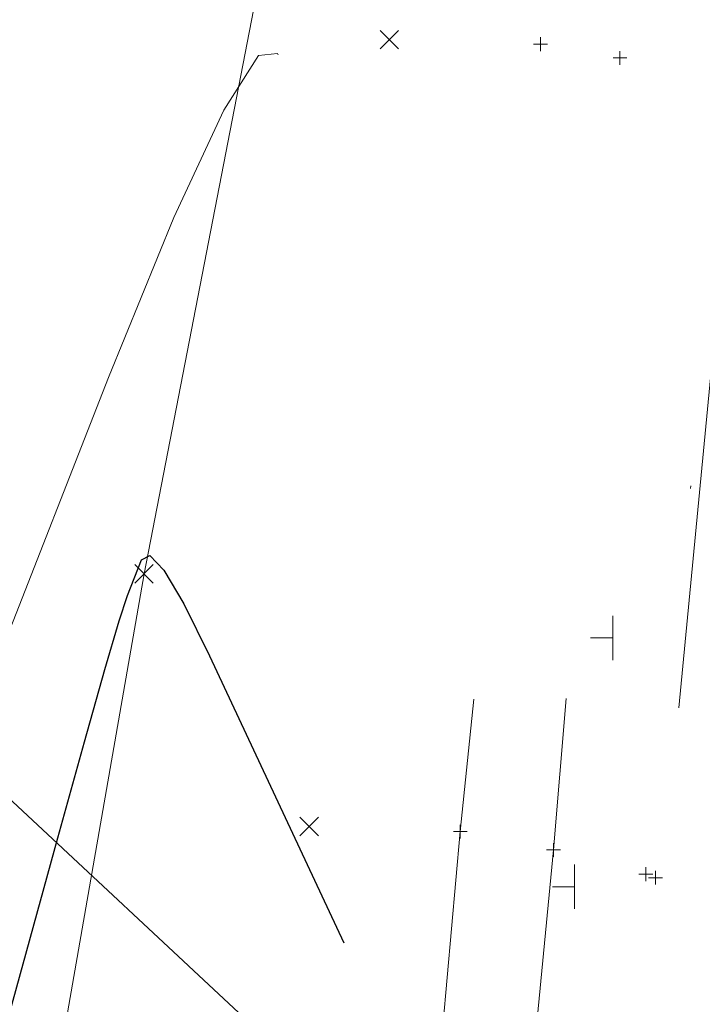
# Model space of a CAD drawing. Extents: x 1620613 to 1693141, y 557269 to 607790.
# Tile 250 of 256: x 1620924 to 1620949, y 607536 to 607571. Entities that reach past the tile are written whole.
import ezdxf

# ---------------------------------------------------------------- set-up
doc = ezdxf.new("R2010")
doc.units = 0
doc.header["$LTSCALE"] = 10
doc.header["$MEASUREMENT"] = 0
for name, pattern in [('DGN Style 1', [4.415544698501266, 0.007346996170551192, -4.408197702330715]), ('DGN Style 3', [10.28579463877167, 7.346996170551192, -2.938798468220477]), ('DGN Style 5', [5.142897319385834, 2.204098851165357, -2.938798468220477])]:
    doc.linetypes.add(name, pattern=pattern)
for name, color, linetype, lineweight in [('DR_X_Text', 7, 'Continuous', 0), ('DT_X_Contour_Major', 132, 'DGN Style 3', 30), ('DT_X_Contour_Minor', 136, 'DGN Style 3', 0), ('PV_X_Curb', 120, 'DGN Style 1', 0), ('PV_X_Shoulder_Aggregate', 30, 'DGN Style 5', 0), ('PV_X_Walk', 120, 'DGN Style 5', 0), ('SN_X_Public', 3, 'Continuous', 0), ('SV_X_Random_Point (Construction)', 7, 'Continuous', 0), ('XS_X_Ground_Line', 92, 'DGN Style 3', 13)]:
    doc.layers.add(name, color=color, linetype=linetype, lineweight=lineweight)
doc.layers.add('PM_X_Surveyed_Line', color=1, linetype='Continuous', lineweight=30, plot=False)
doc.layers.add('SV_X_Shot_Marker (Construction)', color=2, linetype='Continuous', lineweight=0, transparency=0.5)
doc.styles.get("Standard").update_dxf_attribs({"font": 'arial.ttf'})
doc.styles.add('Style-Arial', font='arial.ttf')
doc.dimstyles.get("Standard").update_dxf_attribs({"dimtxt": 0.18, "dimasz": 0.18, "dimexe": 0.18, "dimexo": 0.0625, "dimgap": 0.09, "dimtad": 0, "dimtih": 1, "dimtoh": 1, "dimdec": 4, "dimzin": 0, "dimdsep": 46, "dimtxsty": 'Standard', "dimcen": 0.09, "dimadec": 0, "dimazin": 0, "dimtfac": 1, "dimtdec": 4, "dimtofl": 0, "dimtmove": 0, "dimatfit": 3, "dimfxl": 1, "dimtolj": 1, "dimtzin": 0, "dimarcsym": 0})

# ---------------------------------------------------------------- blocks, each defined once
blk = doc.blocks.new('SVPT_93')
at = {"layer": 'SV_X_Shot_Marker (Construction)', "transparency": 33554495}
for p, q in [((-0.02499999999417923, 7.275957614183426e-12), (0.02499999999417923, 7.275957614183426e-12)), ((0, 0.02500000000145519), (0, -0.02499999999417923))]:
    blk.add_line(p, q, dxfattribs=at)
blk.add_point((0, 7.275957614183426e-12), dxfattribs=at)
blk = doc.blocks.new('SVPT_94')
at = {"layer": 'SV_X_Shot_Marker (Construction)', "transparency": 33554495}
for p, q in [((-0.02499999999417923, 0), (0.02500000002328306, 0)), ((2.91038304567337e-11, 0.02500000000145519), (2.91038304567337e-11, -0.02500000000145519))]:
    blk.add_line(p, q, dxfattribs=at)
blk.add_point((2.91038304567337e-11, 0), dxfattribs=at)
blk = doc.blocks.new('X_3')
at = {"layer": 'SV_X_Random_Point (Construction)', "color": 7, "linetype": 'Continuous', "lineweight": 0, "transparency": 33554559}
for p, q in [((-0.03333333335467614, -0.03337499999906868), (0.03333333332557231, 0.03337499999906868)), ((-0.03333333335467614, 0.03337499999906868), (0.03333333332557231, -0.03337499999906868))]:
    blk.add_line(p, q, dxfattribs=at)
blk = doc.blocks.new('X_4')
at = {"layer": 'SV_X_Random_Point (Construction)', "color": 7, "linetype": 'Continuous', "lineweight": 0, "transparency": 33554559}
for p, q in [((-0.03333333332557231, -0.03337499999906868), (0.03333333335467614, 0.03337499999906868)), ((-0.03333333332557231, 0.03337499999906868), (0.03333333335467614, -0.03337499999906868))]:
    blk.add_line(p, q, dxfattribs=at)
blk = doc.blocks.new('SVPT_95')
at = {"layer": 'SV_X_Shot_Marker (Construction)', "transparency": 33554495}
for p, q in [((2.91038304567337e-11, 0.02499999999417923), (2.91038304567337e-11, -0.02500000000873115)), ((-0.02499999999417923, -7.275957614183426e-12), (0.02500000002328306, -7.275957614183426e-12))]:
    blk.add_line(p, q, dxfattribs=at)
blk.add_point((2.91038304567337e-11, -7.275957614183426e-12), dxfattribs=at)
blk = doc.blocks.new('SVPT_96')
at = {"layer": 'SV_X_Shot_Marker (Construction)', "transparency": 33554495}
for p, q in [((-0.02499999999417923, 0), (0.02499999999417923, 0)), ((0, 0.02500000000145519), (0, -0.02500000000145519))]:
    blk.add_line(p, q, dxfattribs=at)
blk.add_point((0, 0), dxfattribs=at)
blk = doc.blocks.new('SGN1P')
at = {"layer": 'SN_X_Public', "color": 3, "linetype": 'Continuous', "lineweight": 0}
for p, q in [((0, 0.08000000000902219), (0, -0.07999999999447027)), ((0, 7.275957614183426e-12), (-0.07999999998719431, 7.275957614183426e-12))]:
    blk.add_line(p, q, dxfattribs=at)
blk = doc.blocks.new('SGN1P_1')
at = {"layer": 'SN_X_Public', "color": 3, "linetype": 'Continuous', "lineweight": 0}
for p, q in [((-2.91038304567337e-11, 0.07999999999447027), (-2.91038304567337e-11, -0.08000000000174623)), ((-2.91038304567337e-11, -7.275957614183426e-12), (-0.08000000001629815, -7.275957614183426e-12))]:
    blk.add_line(p, q, dxfattribs=at)
blk = doc.blocks.new('SVPT_97')
at = {"layer": 'SV_X_Shot_Marker (Construction)', "transparency": 33554495}
for p, q in [((-0.02499999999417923, 0), (0.02500000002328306, 0)), ((0, 0.02500000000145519), (0, -0.02500000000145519))]:
    blk.add_line(p, q, dxfattribs=at)
blk.add_point((0, 0), dxfattribs=at)
blk = doc.blocks.new('SVPT_98')
at = {"layer": 'SV_X_Shot_Marker (Construction)', "transparency": 33554495}
for p, q in [((-0.02499999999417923, 0), (0.02499999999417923, 0)), ((0, 0.02500000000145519), (0, -0.02500000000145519))]:
    blk.add_line(p, q, dxfattribs=at)
blk.add_point((0, 0), dxfattribs=at)
blk = doc.blocks.new('X_15')
at = {"layer": 'SV_X_Random_Point (Construction)', "color": 7, "linetype": 'Continuous', "lineweight": 0, "transparency": 33554559}
for p, q in [((-0.03333333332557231, -0.03337500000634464), (0.03333333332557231, 0.03337499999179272)), ((-0.03333333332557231, 0.03337499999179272), (0.03333333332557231, -0.03337500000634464))]:
    blk.add_line(p, q, dxfattribs=at)
blk = doc.blocks.new('*U1004')
at = {"layer": 'DT_X_Contour_Major', "elevation": 3.400041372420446, "flags": 128}
blk.add_lwpolyline([(-244.1590263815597, -27.22526824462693), (-245.9582130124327, -31.53047772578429), (-246.3161540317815, -32.38748241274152), (-246.6188971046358, -33.11340669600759), (-246.8664422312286, -33.70825057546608), (-247.0587894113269, -34.172014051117), (-247.8276143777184, -36.03038932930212), (-248.8338658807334, -38.35807953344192), (-249.0797851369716, -38.97471545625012), (-249.3862922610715, -39.82704170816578), (-249.753387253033, -40.91505828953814), (-250.1810701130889, -42.23876520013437), (-252.3182951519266, -48.96600821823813), (-254.6054744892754, -56.26317921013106), (-254.9177434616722, -57.68377750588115), (-254.8743306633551, -58.81821339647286), (-254.4752360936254, -59.66648688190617), (-253.720459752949, -60.2285979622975), (-251.2334804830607, -61.34601096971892), (-250.3786960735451, -61.73542086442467), (-249.6795772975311, -62.06559079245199), (-249.1361241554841, -62.3365207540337), (-248.7483366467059, -62.54821074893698), (-247.9217908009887, -63.03373078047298), (-247.6191146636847, -63.20065513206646), (-247.3309956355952, -63.33728816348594), (-247.05743371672, -63.44362987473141), (-246.7984289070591, -63.51968026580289), (-245.6237063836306, -63.80390234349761), (-235.3623574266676, -59.70334397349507), (-233.3790248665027, -58.91168992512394), (-231.8267481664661, -58.29410993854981), (-230.7055273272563, -57.85060401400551), (-230.0153623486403, -57.5811721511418), (-228.7496635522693, -57.09478593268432), (-228.3102899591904, -56.92563881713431), (-227.9414432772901, -56.78298713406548), (-227.6431235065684, -56.66683088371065), (-227.4153306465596, -56.57717006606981), (-226.9019189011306, -56.37340179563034), (-226.6787531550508, -56.2856658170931), (-226.3943147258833, -56.1752840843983), (-226.0486036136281, -56.04225659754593), (-225.6416198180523, -55.88658335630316), (-224.4746327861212, -55.441260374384), (-223.7302941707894, -55.14333622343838), (-222.3725185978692, -54.58355600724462), (-220.4013060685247, -53.76191972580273), (-217.8166565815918, -52.67842737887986), (-204.0789312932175, -46.90836498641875), (-203.7526982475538, -46.7713419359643), (-203.6283501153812, -46.71902253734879), (-203.4999805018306, -46.6648316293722), (-203.3675894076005, -46.60876921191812), (-203.2311768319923, -46.55083528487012), (-202.8620479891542, -46.3938494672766), (-202.3760832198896, -46.19854980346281), (-201.1950355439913, -45.73039017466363), (-199.3189049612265, -44.98937058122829), (-196.747691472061, -43.97549102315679), (-188.9643449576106, -40.90799891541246), (-186.3492845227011, -39.87446542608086), (-184.3416131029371, -39.07448403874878), (-182.9413306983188, -38.50805475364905), (-182.1484373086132, -38.17517757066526), (-180.8439069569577, -37.59890788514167), (-180.1253951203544, -37.23597068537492), (-178.9482573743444, -36.57936135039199), (-177.3124937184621, -35.62907987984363), (-175.2181041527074, -34.38512627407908), (-169.0215640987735, -30.67635381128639), (-166.9159204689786, -29.41391421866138), (-165.2463946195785, -28.40817478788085), (-164.0129865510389, -27.65913551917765), (-163.2156962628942, -27.16679641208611), (-161.6710792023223, -26.19615900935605), (-161.1568342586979, -25.873664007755), (-160.7725622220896, -25.634157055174), (-160.5182630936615, -25.47763815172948), (-160.3939368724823, -25.40410729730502), (-160.2356974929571, -25.31867575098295), (-160.1799956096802, -25.28837645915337), (-160.1315694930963, -25.2615522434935), (-160.090419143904, -25.23820310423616), (-160.0565445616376, -25.21832904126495), (-159.97591336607, -25.16996497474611), (-159.8818810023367, -25.11758790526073), (-159.6602573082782, -24.9967297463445), (-159.3110422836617, -24.80739049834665), (-158.8342359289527, -24.54957016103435), (-157.3926305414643, -23.7707411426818), (-156.5871451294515, -23.30127169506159), (-155.2518929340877, -22.4769851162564), (-153.3868739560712, -21.29788140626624), (-150.992088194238, -19.76396056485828), (-143.8996371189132, -15.20041547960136), (-141.5510294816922, -13.6892345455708), (-139.8245448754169, -12.57835055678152), (-138.7201833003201, -11.86776351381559), (-138.2379447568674, -11.55747341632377), (-137.7814726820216, -11.26376241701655), (-137.5833660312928, -11.13851753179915), (-137.3314001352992, -10.98306612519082), (-137.0255749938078, -10.79740819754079), (-136.6658906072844, -10.58154374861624), (-135.6349199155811, -9.96562985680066), (-135.0410585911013, -9.613441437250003), (-134.0327026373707, -9.018811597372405), (-132.609852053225, -8.181740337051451), (-130.7725068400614, -7.102227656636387), (-125.3202600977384, -3.900271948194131), (-123.5274441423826, -2.845920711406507), (-122.2381813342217, -2.084333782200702), (-121.4524716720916, -1.615511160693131), (-121.1703151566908, -1.43945284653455), (-121.0893019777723, -1.360316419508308), (-121.0603139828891, -1.330682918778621), (-121.0341098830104, -1.301134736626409), (-121.0106896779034, -1.271671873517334), (-120.9900533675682, -1.242294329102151), (-120.9387350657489, -1.164067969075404), (-120.8345032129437, -1.07860762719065), (-120.5602963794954, -0.8808963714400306), (-120.1161145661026, -0.5709342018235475), (-119.5019577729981, -0.1487211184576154), (-117.6375730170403, 1.126848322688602), (-117.0039974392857, 1.540982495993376), (-116.501559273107, 1.8267079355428), (-116.130258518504, 1.984024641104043), (-115.8900951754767, 2.012932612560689), (-115.0753202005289, 1.848216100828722), (-114.8765951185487, 1.579952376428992), (-114.8303824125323, 1.515370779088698), (-114.7769121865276, 1.436596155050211), (-114.7161844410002, 1.343628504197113), (-114.6481991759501, 1.236467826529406), (-114.4572284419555, 0.9317819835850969), (-114.3829532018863, 0.8376593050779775), (-114.3033555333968, 0.78380565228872), (-114.2184354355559, 0.7702210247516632), (-114.1281929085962, 0.7969054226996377), (-113.8804495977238, 0.9217558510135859), (-113.7693621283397, 0.9776275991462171), (-113.6219072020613, 1.0516050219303), (-113.4380848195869, 1.143688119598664), (-113.2178949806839, 1.25387689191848), (-112.5822321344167, 1.571854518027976), (-112.3691668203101, 1.676750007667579), (-112.2067180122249, 1.752953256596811), (-112.0948857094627, 1.800464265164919), (-112.0336699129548, 1.819283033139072), (-111.9379164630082, 1.831210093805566), (-111.8761730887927, 1.84954263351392), (-111.7627580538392, 1.895594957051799), (-111.597671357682, 1.969367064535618), (-111.3809130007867, 2.070858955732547), (-110.73399516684, 2.378463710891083), (-110.523190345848, 2.4765933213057), (-110.3759642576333, 2.540278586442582), (-110.2923169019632, 2.569519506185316), (-110.2722482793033, 2.564316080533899), (-110.3035035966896, 2.504514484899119), (-110.2847789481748, 2.498041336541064), (-110.2051635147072, 2.523473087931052), (-110.0646572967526, 2.580809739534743), (-109.8632602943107, 2.670051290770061), (-109.2450139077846, 2.950568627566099), (-108.9819837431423, 3.070520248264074), (-108.6565780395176, 3.219987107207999), (-108.2687967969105, 3.398969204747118), (-107.8186400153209, 3.607466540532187), (-106.5350545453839, 4.202813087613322), (-106.0900125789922, 4.409555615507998), (-105.7175757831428, 4.583273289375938), (-105.4177441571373, 4.723966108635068), (-105.1905177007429, 4.831634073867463), (-104.68138737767, 5.074715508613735), (-104.4100843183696, 5.201285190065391), (-103.9780228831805, 5.398683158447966), (-103.3852030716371, 5.666909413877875), (-102.6316248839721, 6.005963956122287), (-100.4077385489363, 7.004547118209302), (-99.62688119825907, 7.355245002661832), (-98.95222389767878, 7.658401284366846), (-98.38376664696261, 7.91401596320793), (-97.92150944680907, 8.12208903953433), (-96.83042364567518, 8.613561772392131), (-96.42078474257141, 8.79827238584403), (-96.01018238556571, 8.983799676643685), (-95.5986165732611, 9.170143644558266), (-95.18608730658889, 9.357304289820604), (-94.08472465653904, 9.857488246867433), (-93.39744857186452, 10.16794119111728), (-92.16164230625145, 10.72416205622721), (-90.37730585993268, 11.52615084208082), (-88.04443923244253, 12.57390754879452), (-81.09208798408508, 15.69561599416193), (-78.73961042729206, 16.75160535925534), (-76.89644119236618, 17.57829212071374), (-75.56258027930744, 18.17567627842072), (-74.73802768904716, 18.5437578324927), (-73.2182985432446, 19.2195718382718), (-72.40313108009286, 19.58344266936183), (-71.0974255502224, 20.16819465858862), (-69.30118195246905, 20.97382780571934), (-67.01440028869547, 22.00034211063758), (-60.26226509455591, 25.03222180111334), (-57.98118495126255, 26.0552568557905), (-56.20204591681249, 26.85045225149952), (-54.92484799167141, 27.41780798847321), (-54.14959117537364, 27.75732406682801), (-52.751494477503, 28.35891406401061), (-52.24375127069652, 28.57733037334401), (-51.76909417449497, 28.78138680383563), (-51.32752318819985, 28.97108335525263), (-50.91903831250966, 29.14642002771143), (-49.87386012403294, 29.59483798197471), (-49.46658876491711, 29.77317639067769), (-49.02865832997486, 29.97187815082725), (-48.56006881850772, 30.19094326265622), (-48.06082023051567, 30.43037172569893), (-46.68861189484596, 31.09599876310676), (-46.23529187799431, 31.3161497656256), (-45.90448807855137, 31.47738249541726), (-45.69620049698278, 31.57969695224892), (-45.61042913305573, 31.62309313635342), (-45.5450604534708, 31.6602585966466), (-45.492963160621, 31.68481529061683), (-45.38569779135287, 31.73061127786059), (-45.22326434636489, 31.79764655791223), (-45.00566282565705, 31.88592113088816), (-44.35183466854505, 32.14963904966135), (-44.11952607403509, 32.24228838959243), (-43.91297140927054, 32.32244796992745), (-43.73217067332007, 32.39011779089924), (-43.57712386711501, 32.44529785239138), (-43.19800428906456, 32.57579167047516), (-43.07670890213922, 32.62026508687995), (-42.99716242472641, 32.65581497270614), (-42.95936485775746, 32.68244132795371), (-42.96331620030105, 32.70014415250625), (-43.07916992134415, 32.7619357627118), (-43.45694219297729, 33.57664785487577), (-43.5294094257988, 33.73257840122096), (-43.58490872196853, 33.85120771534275), (-43.62344008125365, 33.93253579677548), (-43.64500350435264, 33.97656264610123), (-43.70604095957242, 34.09498506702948), (-43.73673183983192, 34.20573578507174), (-43.74516710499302, 34.22525528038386), (-43.7573196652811, 34.23634917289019), (-43.77318952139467, 34.23901746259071), (-43.79277667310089, 34.23326014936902), (-43.84996547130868, 34.2066731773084), (-43.87138412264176, 34.19712131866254), (-43.89274847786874, 34.18840597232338), (-43.91405853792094, 34.1805271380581), (-43.93531430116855, 34.17348481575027), (-44.03438117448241, 34.14257250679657), (-45.18047755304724, 35.95899565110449), (-45.40643188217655, 36.30312513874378), (-45.59311070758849, 36.55704653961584), (-45.74051402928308, 36.72075985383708), (-45.8486418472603, 36.79426508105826), (-46.084615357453, 36.87000157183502), (-46.11991900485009, 37.02740357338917), (-46.04884981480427, 37.44280721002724), (-45.87140778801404, 38.11621248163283), (-45.58759292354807, 39.04761938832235), (-44.01492026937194, 43.99618876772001), (-43.65202071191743, 44.78028851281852), (-43.51475034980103, 44.97700173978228), (-43.25846764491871, 45.23109867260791), (-42.88317259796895, 45.54257931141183), (-42.38886520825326, 45.91144365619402), (-39.80440192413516, 47.76670591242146), (-39.63361441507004, 48.52383685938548), (-39.89284177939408, 49.04233636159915), (-40.74371851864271, 50.27335017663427), (-42.18624463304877, 52.21687830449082), (-44.22042012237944, 54.87292074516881), (-50.43375392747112, 62.90571967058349), (-53.29829177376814, 66.43294601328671), (-57.23190495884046, 70.99002584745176), (-62.23459348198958, 76.57695917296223), (-68.30635734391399, 83.19374598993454), (-85.92316142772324, 102.2116488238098), (-91.77268511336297, 108.5314606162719), (-96.10865310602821, 113.227468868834), (-98.93106540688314, 116.2996735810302), (-100.2399220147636, 117.7480747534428), (-101.7121320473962, 119.4454064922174), (-102.2558617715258, 119.9739047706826), (-102.7828934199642, 120.2864008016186), (-103.2932269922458, 120.3828945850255), (-103.7868624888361, 120.2633861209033), (-105.0809597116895, 119.6566938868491), (-105.5399765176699, 119.5053821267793), (-105.9464540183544, 119.5064660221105), (-106.3003922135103, 119.6599455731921), (-106.6017911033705, 119.9658207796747), (-107.3354690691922, 120.9846822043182), (-107.7264093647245, 121.3892293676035), (-108.3489717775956, 121.8387247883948), (-109.203156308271, 122.3331684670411), (-110.2889629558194, 122.8725604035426), (-113.4932768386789, 124.3708699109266), (-114.5881001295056, 124.8468455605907), (-115.4693345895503, 125.1510403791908), (-116.1369802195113, 125.2834543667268), (-116.5910370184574, 125.2440875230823), (-117.5170700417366, 124.9100681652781), (-117.7476291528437, 124.9816660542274), (-117.7447817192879, 125.4469742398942), (-117.5085277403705, 126.305992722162), (-117.0388672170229, 127.558721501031), (-115.4752304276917, 131.4242786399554), (-114.831011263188, 133.1393941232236), (-114.0710813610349, 135.3855727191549), (-113.1954407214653, 138.1628144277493), (-112.2040893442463, 141.4711192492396), (-109.4062046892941, 151.0013495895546), (-108.3545405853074, 154.615217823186), (-107.2979617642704, 158.3091497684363), (-106.2364682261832, 162.0831454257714), (-105.1700599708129, 165.9372047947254), (-102.3197516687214, 176.3214480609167), (-101.3607452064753, 179.7893665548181), (-100.6214570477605, 182.4049395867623), (-100.1018871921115, 184.1681671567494), (-99.80203563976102, 185.0790492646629), (-99.29538923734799, 186.3716076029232), (-98.9992753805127, 186.5180118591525), (-98.49091861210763, 185.9878058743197), (-97.77031893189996, 184.7809896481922), (-96.83747633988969, 182.8975631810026), (-91.9889774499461, 172.5294824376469)], dxfattribs=at)
at = {"layer": 'DT_X_Contour_Minor', "transparency": 33554559, "flags": 128}
for points, elevation in [([(-229.8990915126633, -19.48125708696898), (-231.1515999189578, -22.47833975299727), (-231.4377550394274, -23.16431689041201), (-231.7594310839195, -23.93778430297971), (-232.1166280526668, -24.79874199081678), (-232.5093459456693, -25.74718995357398), (-233.6039548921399, -28.39303822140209), (-233.9900215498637, -29.32444806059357), (-234.3272648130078, -30.13429137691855), (-234.6156846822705, -30.8225681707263), (-234.8552811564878, -31.38927844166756), (-235.85947678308, -33.75027115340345), (-235.992108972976, -37.00980146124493), (-236.1101119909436, -37.77758537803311), (-236.4072786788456, -38.68399556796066), (-236.8836090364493, -39.72903203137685), (-237.5391030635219, -40.91269476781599), (-241.0161237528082, -46.75991550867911), (-235.4506360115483, -50.05076635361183), (-234.3147753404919, -50.69064974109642), (-233.2924023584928, -51.19993525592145), (-232.383517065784, -51.57862289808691), (-231.5881194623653, -51.82671266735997), (-229.6183761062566, -52.31415488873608), (-228.9087356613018, -52.47674723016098), (-228.2571218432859, -52.59894258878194), (-227.6635346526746, -52.68074096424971), (-227.1279740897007, -52.72214235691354), (-225.7771814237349, -52.77868342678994), (-225.059761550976, -52.66847498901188), (-223.920596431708, -52.295443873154), (-222.3596860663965, -51.65959007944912), (-220.377030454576, -50.76091360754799), (-214.5276218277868, -48.01401277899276), (-212.5890663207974, -47.0468277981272), (-211.160456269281, -46.20544847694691), (-210.2417916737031, -45.48987481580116), (-209.8330725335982, -44.90010681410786), (-209.4230821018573, -43.49513302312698), (-209.2821641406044, -43.03029232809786), (-209.1669030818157, -42.68950058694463), (-209.0772989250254, -42.47275779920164), (-209.0133516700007, -42.38006396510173), (-208.8770348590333, -42.29827901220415), (-208.7253221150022, -42.21892368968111), (-208.3724214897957, -42.04219643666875), (-207.8183329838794, -41.76809725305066), (-207.0630565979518, -41.39662613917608), (-204.7807357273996, -40.27620726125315), (-203.8458358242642, -39.84223377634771), (-202.7528767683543, -39.38062748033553), (-201.5018585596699, -38.89138837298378), (-200.0927811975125, -38.37451645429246), (-196.1244960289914, -36.95934758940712), (-194.815393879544, -36.4916745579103), (-193.8643013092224, -36.1500321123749), (-193.271218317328, -35.9344202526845), (-193.036144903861, -35.84483897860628), (-192.8866285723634, -35.77399636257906), (-192.6379571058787, -35.69082212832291), (-192.004079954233, -35.4944313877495), (-190.9849971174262, -35.18482414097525), (-189.5807085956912, -34.76200038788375), (-185.3223316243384, -33.48351503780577), (-183.8702173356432, -33.05285647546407), (-182.7076571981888, -32.71974480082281), (-181.8346512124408, -32.48418001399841), (-181.2511993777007, -32.34616211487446), (-180.0814000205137, -32.10817690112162), (-179.4324670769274, -31.88905599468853), (-178.3630177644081, -31.41018218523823), (-176.8730520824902, -30.67155547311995), (-174.9625700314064, -29.67317585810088), (-169.3072627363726, -26.66449301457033), (-167.3585870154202, -25.62844420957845), (-165.7540403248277, -24.7768099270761), (-164.4936226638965, -24.10959016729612), (-163.5773340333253, -23.62678493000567), (-161.5927363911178, -22.58519032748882), (-160.9376136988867, -22.24132009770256), (-160.4606938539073, -21.99090536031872), (-160.1619768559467, -21.83394611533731), (-160.041462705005, -21.77044236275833), (-159.9576954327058, -21.72570634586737), (-159.5747058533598, -21.4930136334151), (-158.4885625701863, -20.8284875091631), (-156.6992655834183, -19.7321279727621), (-154.2068148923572, -18.20393502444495), (-146.6227414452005, -13.55297594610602), (-144.099993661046, -12.00858044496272), (-142.2198053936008, -10.86361325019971), (-140.9821766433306, -10.1180743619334), (-140.3871074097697, -9.771963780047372), (-139.6570021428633, -9.38157330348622), (-139.392732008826, -9.238070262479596), (-139.147500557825, -9.100353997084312), (-138.9213077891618, -8.968424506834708), (-138.7141537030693, -8.84228179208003), (-138.1871277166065, -8.513616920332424), (-137.8528063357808, -8.279083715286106), (-137.2451116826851, -7.821982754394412), (-136.3640437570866, -7.142314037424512), (-135.2096025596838, -6.240077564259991), (-131.7665950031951, -3.53735662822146), (-130.51573332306, -2.53842020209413), (-129.3454039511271, -1.568651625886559), (-128.2556068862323, -0.6280508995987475), (-127.2463421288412, 0.2833819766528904), (-124.6623458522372, 2.674979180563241), (-123.7375286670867, 3.464300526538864), (-122.9010743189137, 4.038566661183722), (-122.1529828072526, 4.397777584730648), (-121.4932541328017, 4.541933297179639), (-119.8517947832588, 4.639608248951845), (-119.2705518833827, 4.709296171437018), (-118.7579176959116, 4.845103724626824), (-118.3138922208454, 5.047030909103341), (-117.9384754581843, 5.315077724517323), (-117.0288423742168, 6.11802874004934), (-116.6902376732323, 6.312514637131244), (-116.356648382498, 6.293759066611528), (-116.0280745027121, 6.061762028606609), (-115.7045160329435, 5.616523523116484), (-114.8483806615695, 4.144898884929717), (-114.5734809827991, 3.65437814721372), (-114.3908834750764, 3.286534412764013), (-114.3005881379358, 3.041367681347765), (-114.3025949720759, 2.918877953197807), (-114.5273319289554, 2.633505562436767), (-114.3118206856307, 2.607581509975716), (-114.2518105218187, 2.609837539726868), (-114.1641419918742, 2.627715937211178), (-114.0488150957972, 2.661216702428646), (-113.9058298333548, 2.710339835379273), (-113.1740290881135, 2.976033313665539), (-113.5886053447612, 2.658647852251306), (-113.6439044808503, 2.610723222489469), (-113.6321263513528, 2.602971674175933), (-113.5532709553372, 2.635393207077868), (-113.4073382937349, 2.707987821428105), (-112.9287481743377, 2.955137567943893), (-112.7706027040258, 3.034485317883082), (-112.6551088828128, 3.087166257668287), (-112.5822667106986, 3.113180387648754), (-112.5520761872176, 3.112527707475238), (-112.5107075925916, 3.047259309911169), (-112.3836373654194, 2.414227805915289), (-112.3684504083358, 2.289530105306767), (-112.377348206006, 2.186736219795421), (-112.4103307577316, 2.105846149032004), (-112.4673980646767, 2.046859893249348), (-112.6516905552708, 1.918768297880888), (-112.7302398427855, 1.862428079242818), (-112.8276683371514, 1.789476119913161), (-112.9439760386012, 1.699912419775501), (-113.0791629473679, 1.593736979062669), (-113.7540866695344, 1.059490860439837), (-112.6948758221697, 1.589339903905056), (-112.4907998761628, 1.689368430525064), (-112.33251954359, 1.762375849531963), (-112.2200348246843, 1.808362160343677), (-112.1533457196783, 1.827327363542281), (-112.0365689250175, 1.841873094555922), (-111.9612693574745, 1.864230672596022), (-111.8229532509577, 1.920394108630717), (-111.6216206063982, 2.010363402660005), (-111.357271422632, 2.134138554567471), (-110.568318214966, 2.509280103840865), (-110.3112297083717, 2.628954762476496), (-110.131679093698, 2.706622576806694), (-110.0296663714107, 2.742283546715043), (-110.005191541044, 2.735937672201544), (-110.0433091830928, 2.663006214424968), (-110.0371398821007, 2.647549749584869), (-109.9900437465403, 2.655878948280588), (-109.9020207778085, 2.687993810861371), (-109.7730709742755, 2.743894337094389), (-109.3746357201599, 2.924676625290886), (-109.173944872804, 3.016441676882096), (-108.870698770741, 3.156150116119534), (-108.4648974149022, 3.343801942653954), (-107.9565408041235, 3.579397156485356), (-106.4641828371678, 4.271575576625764), (-105.9591901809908, 4.506007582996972), (-105.5634806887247, 4.690169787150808), (-105.2770543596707, 4.824062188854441), (-105.0999111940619, 4.907684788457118), (-104.7732403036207, 5.063651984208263), (-104.5477336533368, 5.16795649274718), (-104.1162168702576, 5.363894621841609), (-103.4786899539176, 5.651466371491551), (-102.635152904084, 6.030671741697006), (-100.1110405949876, 7.164064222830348), (-99.25008915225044, 7.55070034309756), (-98.56031905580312, 7.86056434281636), (-98.04173030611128, 8.093656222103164), (-97.69432290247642, 8.249975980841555), (-96.9961449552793, 8.564465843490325), (-96.73401997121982, 8.682660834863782), (-96.47127847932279, 8.801378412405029), (-96.20792047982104, 8.920618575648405), (-95.94394597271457, 9.040381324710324), (-95.23919194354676, 9.360445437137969), (-94.64528006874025, 9.628308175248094), (-93.39210996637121, 10.19184830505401), (-91.4796816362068, 11.05106582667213), (-88.90799507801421, 12.20596074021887), (-81.1711532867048, 15.67991703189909), (-78.58729310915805, 16.83991308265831), (-76.63834392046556, 17.71443401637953), (-75.32430572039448, 18.30347983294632), (-74.64517850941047, 18.6070505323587), (-73.68072059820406, 19.03593890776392), (-73.00679306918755, 19.33717864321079), (-71.70835391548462, 19.91923156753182), (-69.78540313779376, 20.78209768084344), (-67.23794073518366, 21.92577698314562), (-59.61202549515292, 25.35000604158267), (-57.06853690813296, 26.49132436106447), (-55.1575075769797, 27.34710752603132), (-53.87893750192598, 27.9173555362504), (-53.23282668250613, 28.20206839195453), (-52.35314350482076, 28.58058913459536), (-52.03367121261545, 28.71801679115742), (-51.73501671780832, 28.84640920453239), (-51.45718002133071, 28.96576637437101), (-51.20016112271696, 29.07608830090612), (-50.54253445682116, 29.35823311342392), (-50.24464696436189, 29.49063853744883), (-49.84420448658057, 29.67624619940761), (-49.34120702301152, 29.91505609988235), (-48.73565457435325, 30.20706823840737), (-46.98410806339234, 31.05670359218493), (-46.40547064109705, 31.33771392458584), (-45.98321825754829, 31.54351840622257), (-45.71735091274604, 31.67411703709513), (-45.60786860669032, 31.72950981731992), (-45.52442917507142, 31.77694943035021), (-45.45792992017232, 31.80829466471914), (-45.32101172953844, 31.8667506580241), (-45.11367460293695, 31.95231741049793), (-44.8359185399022, 32.06499492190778), (-44.00134379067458, 32.40161596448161), (-43.72427492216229, 32.51317946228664), (-43.51899937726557, 32.59540417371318), (-43.38551715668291, 32.64829009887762), (-43.32382826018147, 32.67183723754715), (-43.25504896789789, 32.6955112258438), (-43.2330437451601, 32.70357952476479), (-43.21861254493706, 32.71002893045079), (-43.21175536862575, 32.71485944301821), (-43.21247221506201, 32.71807106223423), (-43.23349021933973, 32.72928120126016), (-43.30202508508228, 32.87708501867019), (-43.32582617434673, 32.92604454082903), (-43.36785735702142, 33.00957861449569), (-43.42811863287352, 33.12768723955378), (-43.50661000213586, 33.28037041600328), (-43.91543994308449, 34.07356585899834), (-43.91966747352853, 34.08882127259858), (-43.95264001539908, 34.076721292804), (-44.0497458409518, 34.03388331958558), (-44.21098495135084, 33.9603073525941), (-44.4363573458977, 33.85599339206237), (-45.12286144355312, 33.53683883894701), (-45.37997459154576, 33.42217669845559), (-45.63643596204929, 33.31755619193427), (-45.89224555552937, 33.22297731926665), (-46.14740337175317, 33.13844008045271), (-47.33661903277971, 32.76736344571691), (-47.75178679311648, 33.42535377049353), (-47.85856879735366, 33.55801472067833), (-48.0009857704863, 33.67400171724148), (-48.1790377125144, 33.77331476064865), (-48.39272462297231, 33.85595385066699), (-49.01006967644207, 34.05409281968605), (-49.17881586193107, 34.22552563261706), (-49.22204562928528, 34.59121984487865), (-49.13975897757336, 35.15117545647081), (-48.931955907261, 35.90539246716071), (-48.21045916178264, 38.17565302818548), (-47.99456300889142, 38.92401011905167), (-47.88799711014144, 39.46638597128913), (-47.89076146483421, 39.80278058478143), (-48.0028560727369, 39.93319395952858), (-48.4475486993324, 40.0063213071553), (-49.13592672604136, 40.3284761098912), (-50.86754133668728, 41.2400950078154), (-53.64239253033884, 42.74117800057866), (-57.46048030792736, 44.83172508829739), (-69.0330298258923, 51.1924694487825), (-72.84187702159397, 53.29964744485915), (-75.58900646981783, 54.8506231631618), (-77.27441817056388, 55.84539660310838), (-77.8981121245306, 56.28396776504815), (-78.14567233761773, 56.71188782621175), (-78.68298206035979, 57.31897345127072), (-80.10924106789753, 58.8192902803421), (-82.42444936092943, 61.21283831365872), (-85.62860693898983, 64.49961755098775), (-95.3582928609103, 74.45533712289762), (-98.58983463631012, 77.63591055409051), (-100.9871955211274, 79.71084116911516), (-102.5503755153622, 80.6801289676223), (-103.2793746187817, 80.54377394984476), (-104.1111310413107, 78.70597014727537), (-104.466792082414, 78.05775888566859), (-104.9099578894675, 77.491477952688), (-105.4406284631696, 77.0071273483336), (-106.0588038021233, 76.60470707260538), (-107.8239443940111, 75.64082677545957), (-108.4512898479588, 75.46755394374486), (-109.0094707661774, 75.67064567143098), (-109.4984871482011, 76.25010195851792), (-109.9183389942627, 77.20592280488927), (-110.9457245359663, 80.25659780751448), (-111.3262986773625, 81.32483530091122), (-111.6974819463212, 82.24154152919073), (-112.0592743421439, 83.00671649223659), (-112.4116758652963, 83.62036019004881), (-113.3388920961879, 85.05470169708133), (-113.6684535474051, 85.73946575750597), (-113.9617257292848, 86.71800180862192), (-114.218708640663, 87.99030985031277), (-114.4394022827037, 89.5563898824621), (-114.9795329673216, 94.12429928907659), (-115.2366104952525, 95.77630122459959), (-115.6027450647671, 97.30637497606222), (-116.0779366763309, 98.7145205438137), (-116.6621853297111, 100.0007379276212), (-118.3655911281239, 103.2680800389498), (-119.0644220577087, 104.4055931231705), (-119.883360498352, 105.3676257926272), (-120.822406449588, 106.1541780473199), (-121.8815599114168, 106.7652498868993), (-124.8661124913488, 108.1608009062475), (-126.0001644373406, 108.5628994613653), (-127.1639058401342, 108.7225318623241), (-128.3573367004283, 108.6396981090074), (-129.5804570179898, 108.3143982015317), (-132.8816971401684, 107.1236435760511), (-133.9246500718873, 106.832472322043), (-134.5775787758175, 106.85202452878), (-134.8404832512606, 107.1823001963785), (-134.7133634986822, 107.8232993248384), (-133.8543451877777, 109.9469282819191), (-133.5004292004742, 110.8891647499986), (-133.0829449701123, 112.1231524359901), (-132.601892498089, 113.6488913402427), (-132.057271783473, 115.4663814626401), (-130.5201922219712, 120.7020234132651), (-129.9424373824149, 122.6873815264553), (-129.3619825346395, 124.7167244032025), (-128.7788276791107, 126.7900520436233), (-128.1929728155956, 128.9073644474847), (-126.627093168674, 134.6121772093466), (-125.6443638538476, 137.6803923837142), (-123.8705856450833, 142.606428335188), (-121.3057585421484, 149.390285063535), (-117.9498825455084, 158.0319625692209), (-107.9461480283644, 183.5535302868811), (-105.0022358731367, 191.4514768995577), (-103.6733002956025, 196.0041409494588), (-103.9593412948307, 197.2115224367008), (-105.8603588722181, 195.0736213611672), (-113.0830411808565, 184.9121750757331), (-115.1141411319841, 182.9086010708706), (-115.790429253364, 184.5189637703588), (-115.1119055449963, 189.7432631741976), (-113.0785700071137, 198.5814992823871), (-105.8499261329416, 226.9687111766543), (-103.3623320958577, 237.0747958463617), (-101.3210328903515, 246.1026409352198), (-99.72602851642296, 254.0522464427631), (-98.57731897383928, 260.9236123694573), (-94.2580290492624, 290.4740943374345)], 4.200041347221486), ([(-237.0290589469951, -23.35326266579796), (-238.5549064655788, -27.00440873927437), (-238.8922187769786, -27.81279581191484), (-239.2502210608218, -28.67318014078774), (-239.62891331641, -29.5855617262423), (-240.028295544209, -30.54994056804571), (-241.9403558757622, -35.17170209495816), (-244.4428937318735, -40.9606453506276), (-244.938988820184, -42.13064725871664), (-245.3547578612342, -43.15967730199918), (-245.6902008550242, -44.04773548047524), (-245.9453178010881, -44.79482179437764), (-246.9484361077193, -47.95229024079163), (-248.0219362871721, -51.37725751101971), (-248.1685014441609, -52.04402312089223), (-248.1481254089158, -52.57647683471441), (-247.9608081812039, -52.97461865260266), (-247.6065497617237, -53.23844857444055), (-246.4392723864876, -53.76291250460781), (-245.9501336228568, -53.99734146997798), (-245.358175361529, -54.30728041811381), (-244.6633976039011, -54.69272934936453), (-243.8658003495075, -55.15368826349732), (-241.6017816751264, -56.48359201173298), (-240.7727115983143, -56.94081994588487), (-239.9835153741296, -57.3150759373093), (-239.2341930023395, -57.60635998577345), (-238.5247444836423, -57.81467209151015), (-235.307023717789, -58.59319405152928), (-231.5126687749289, -57.07692421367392), (-230.779288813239, -56.78419306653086), (-230.2053010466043, -56.55582955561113), (-229.7907054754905, -56.39183368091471), (-229.5355020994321, -56.29220544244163), (-229.0674826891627, -56.11235365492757), (-228.8872480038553, -56.04275637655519), (-228.697558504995, -55.96885338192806), (-228.4984141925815, -55.89064467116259), (-228.2898150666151, -55.80813024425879), (-227.7209443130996, -55.58235081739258), (-227.5113433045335, -55.49951291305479), (-227.3091933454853, -55.420333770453), (-227.1144944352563, -55.3448133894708), (-226.9272465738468, -55.27295176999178), (-226.4378536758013, -55.08619913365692), (-226.0907619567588, -54.94658390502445), (-225.4165314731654, -54.66780269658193), (-224.415162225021, -54.24985550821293), (-223.0866542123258, -53.69274233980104), (-216.1236263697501, -50.76816026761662), (-209.5494470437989, -47.68090482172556), (-208.3086679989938, -47.07421699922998), (-207.4038362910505, -46.57726300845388), (-206.8349519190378, -46.1900428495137), (-206.6020148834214, -45.91255652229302), (-206.4287792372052, -45.31890475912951), (-206.3619576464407, -45.11812596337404), (-206.2914196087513, -44.96102839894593), (-206.2171651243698, -44.84761206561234), (-206.1391941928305, -44.77787696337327), (-205.9263164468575, -44.65015833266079), (-205.8095011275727, -44.58519506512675), (-205.6187134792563, -44.48609423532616), (-205.3539535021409, -44.3528558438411), (-205.0152211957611, -44.1854798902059), (-204.0133052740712, -43.69362726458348), (-203.5989538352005, -43.50171226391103), (-203.1073364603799, -43.29485673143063), (-202.5384531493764, -43.07306066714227), (-201.8923039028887, -42.83632407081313), (-200.0662179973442, -42.18510577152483), (-199.1993863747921, -41.9028550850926), (-197.9684559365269, -41.54451675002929), (-196.3734266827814, -41.11009076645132), (-194.4142986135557, -40.5995771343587), (-184.4221370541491, -38.03964233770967), (-182.3985036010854, -37.24210883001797), (-182.0121573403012, -37.08951663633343), (-181.7203900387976, -36.97354013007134), (-181.523201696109, -36.89417931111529), (-181.4205923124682, -36.85143417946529), (-181.2730725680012, -36.7862680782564), (-180.8603943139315, -36.54685943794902), (-179.7329993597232, -35.87750809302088), (-177.8908877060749, -34.77821404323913), (-175.3340593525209, -33.2489772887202), (-167.5628948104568, -28.59775567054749), (-164.9856665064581, -27.05440886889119), (-163.0823550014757, -25.91278467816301), (-161.8529602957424, -25.17288309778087), (-161.2974823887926, -24.83470412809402), (-160.7147637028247, -24.46852368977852), (-160.5207608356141, -24.34685996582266), (-160.3757912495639, -24.25650412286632), (-160.2798549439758, -24.19745616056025), (-160.2329519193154, -24.1697160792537), (-160.1732548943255, -24.13748637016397), (-160.1491644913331, -24.12421042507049), (-160.1216660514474, -24.10855487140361), (-160.0907595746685, -24.09051970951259), (-160.0564450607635, -24.07010493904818), (-159.9603956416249, -24.01249274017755), (-159.9032307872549, -23.97973202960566), (-159.8037732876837, -23.92465904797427), (-159.6620231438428, -23.84727379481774), (-159.4779803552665, -23.74757627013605), (-158.9308093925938, -23.4519665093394), (-158.3816152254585, -23.11712071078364), (-157.1444109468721, -22.33429063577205), (-155.2191965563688, -21.10347628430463), (-152.6059720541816, -19.42467765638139), (-144.7200265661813, -14.35056894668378), (-142.1086596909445, -12.67031901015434), (-140.1890181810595, -11.43515073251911), (-138.9611020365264, -10.64506411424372), (-138.4249112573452, -10.30005915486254), (-137.917369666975, -9.973488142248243), (-137.7284670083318, -9.852970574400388), (-137.5424152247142, -9.736346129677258), (-137.3592143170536, -9.623614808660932), (-137.1788642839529, -9.514776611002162), (-136.7017320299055, -9.229732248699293), (-136.4070059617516, -9.055060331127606), (-135.8806769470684, -8.7448278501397), (-135.1227449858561, -8.299034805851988), (-134.1332100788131, -7.717681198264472), (-128.9749736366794, -4.688389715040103), (-125.9733341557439, -2.332137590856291), (-125.357670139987, -1.841419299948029), (-124.7970950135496, -1.379086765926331), (-124.2916087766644, -0.9451399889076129), (-123.8412114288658, -0.5395789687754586), (-122.7136036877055, 0.5040694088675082), (-122.2701480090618, 0.8508877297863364), (-121.7854867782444, 1.108606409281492), (-121.2596199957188, 1.277225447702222), (-120.692547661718, 1.356744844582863), (-117.9500638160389, 1.51993620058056), (-116.9928063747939, 2.174869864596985), (-116.8040184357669, 2.295789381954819), (-116.6479078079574, 2.37786207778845), (-116.5244744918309, 2.421087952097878), (-116.4337184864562, 2.425467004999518), (-116.2352722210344, 2.385348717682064), (-116.1465697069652, 2.369347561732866), (-116.0292968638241, 2.351432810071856), (-115.8834536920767, 2.331604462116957), (-115.709040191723, 2.309862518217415), (-115.2058437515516, 2.249332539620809), (-115.0343438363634, 2.231790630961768), (-114.8972414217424, 2.224562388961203), (-114.7945365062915, 2.227647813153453), (-114.7262290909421, 2.241046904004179), (-114.4877219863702, 2.327641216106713), (-114.8436684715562, 2.055140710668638), (-114.9071469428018, 1.999644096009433), (-114.9450338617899, 1.949940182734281), (-114.9573292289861, 1.906028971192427), (-114.9440330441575, 1.867910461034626), (-114.8744544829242, 1.773984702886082), (-114.8407406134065, 1.725801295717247), (-114.7917829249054, 1.65169539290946), (-114.7275814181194, 1.551666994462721), (-114.6481360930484, 1.425716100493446), (-114.4159568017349, 1.055283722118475), (-114.334054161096, 0.936617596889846), (-114.2624807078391, 0.8584435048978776), (-114.2012364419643, 0.8207614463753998), (-114.1503213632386, 0.8235714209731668), (-114.0283200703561, 0.8850540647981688), (-113.9552206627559, 0.9217695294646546), (-113.8274234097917, 0.9858039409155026), (-113.6449283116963, 1.077157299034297), (-113.4077353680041, 1.195829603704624), (-112.7022903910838, 1.548714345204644), (-112.4658350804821, 1.665125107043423), (-112.2855528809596, 1.749693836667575), (-112.161443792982, 1.802420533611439), (-112.0935078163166, 1.823305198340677), (-111.9872426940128, 1.836541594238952), (-111.91872122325, 1.856886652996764), (-111.7928556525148, 1.907994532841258), (-111.6096459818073, 1.989865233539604), (-111.3690922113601, 2.102498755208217), (-110.651156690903, 2.443871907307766), (-110.4172100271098, 2.552774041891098), (-110.2538216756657, 2.623450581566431), (-110.1609916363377, 2.65590152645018), (-110.1387199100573, 2.650126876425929), (-110.1734063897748, 2.583760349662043), (-110.1609594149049, 2.572795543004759), (-110.0976036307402, 2.589676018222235), (-109.9833390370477, 2.634401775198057), (-109.8181656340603, 2.70697281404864), (-109.3098248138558, 2.937622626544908), (-109.0779643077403, 3.043480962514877), (-108.7636384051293, 3.188068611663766), (-108.3668471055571, 3.371385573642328), (-107.8875904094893, 3.593431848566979), (-106.4996186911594, 4.237194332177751), (-106.0246013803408, 4.4577815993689), (-105.6405282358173, 4.636721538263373), (-105.3473992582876, 4.77401414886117), (-105.145214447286, 4.86965943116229), (-104.7273138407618, 5.069183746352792), (-104.4789089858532, 5.184620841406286), (-104.0471198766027, 5.381288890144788), (-103.4319465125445, 5.659187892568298), (-102.6333888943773, 6.018317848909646), (-100.2593895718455, 7.084305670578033), (-99.43848517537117, 7.452972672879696), (-98.7562714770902, 7.759482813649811), (-98.21274847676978, 8.003836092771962), (-97.80791617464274, 8.18603251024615), (-96.91328430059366, 8.589013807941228), (-96.5774023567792, 8.740466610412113), (-96.240730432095, 8.892589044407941), (-95.90326852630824, 9.045381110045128), (-95.56501663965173, 9.198842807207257), (-94.6619583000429, 9.608966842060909), (-94.02136432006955, 9.898124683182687), (-92.77687613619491, 10.4580051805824), (-90.92849374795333, 11.28860833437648), (-88.47621715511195, 12.38993414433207), (-81.13162063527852, 15.6877665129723), (-78.66345176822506, 16.79575922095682), (-76.76739255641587, 17.64636306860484), (-75.44344300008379, 18.23957805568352), (-74.69160309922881, 18.5754041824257), (-73.44950957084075, 19.12775537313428), (-72.70496207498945, 19.46031065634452), (-71.4028897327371, 20.04371311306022), (-69.54329254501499, 20.87796274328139), (-67.12617051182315, 21.9630595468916), (-59.93714529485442, 25.19111392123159), (-57.52486092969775, 26.27329060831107), (-55.67977674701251, 27.09877988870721), (-54.40189274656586, 27.66758176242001), (-53.69120892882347, 27.97969622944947), (-52.55231899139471, 28.46975159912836), (-52.1387112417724, 28.64767358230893), (-51.75205544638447, 28.8138980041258), (-51.39235160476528, 28.96842486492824), (-51.05959971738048, 29.11125416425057), (-50.20819729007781, 29.47653554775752), (-49.85561786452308, 29.63190746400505), (-49.4364314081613, 29.82406217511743), (-48.95063792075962, 30.05299968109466), (-48.39823740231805, 30.31871998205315), (-46.83635997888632, 31.07635117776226), (-46.32038125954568, 31.32693184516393), (-45.94385316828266, 31.51045045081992), (-45.70677570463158, 31.62690699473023), (-45.60914886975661, 31.67630147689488), (-45.53474481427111, 31.7186040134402), (-45.47544654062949, 31.74655497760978), (-45.35335476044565, 31.79868096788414), (-45.16846947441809, 31.87498198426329), (-44.92079068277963, 31.97545802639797), (-44.17658922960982, 32.27562750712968), (-43.92190049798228, 32.37773392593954), (-43.71598539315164, 32.45892607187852), (-43.55884391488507, 32.51920394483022), (-43.45047606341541, 32.55856754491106), (-43.22652662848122, 32.63565144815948), (-43.15487632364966, 32.66192230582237), (-43.1078874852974, 32.68292195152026), (-43.0855601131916, 32.69865038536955), (-43.08789420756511, 32.70910760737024), (-43.15633007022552, 32.74560848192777), (-43.37948363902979, 33.22686643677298), (-43.42761780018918, 33.3293114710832), (-43.47638303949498, 33.43039316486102), (-43.52577935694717, 33.53011151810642), (-43.57580675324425, 33.62846653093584), (-43.81074045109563, 34.08427546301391), (-43.82819965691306, 34.14727852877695), (-43.84890356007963, 34.15098828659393), (-43.90353275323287, 34.13511624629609), (-43.99208723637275, 34.09966240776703), (-44.11456700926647, 34.0446267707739), (-44.48641345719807, 33.8717560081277), (-44.62567935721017, 33.80964900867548), (-44.76459222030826, 33.75298108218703), (-44.90315204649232, 33.70175222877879), (-45.04135883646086, 33.65596244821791), (-45.68550010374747, 33.45496797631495), (-46.46613217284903, 34.69217471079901), (-46.6325003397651, 34.93056992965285), (-46.79704823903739, 35.11552412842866), (-46.95977587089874, 35.24703730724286), (-47.1206832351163, 35.32510946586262), (-47.54734251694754, 35.46204719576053), (-47.63748762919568, 35.66384557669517), (-47.5879285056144, 36.16653742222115), (-47.39866514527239, 36.97012273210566), (-47.06969754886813, 38.07460150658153), (-46.00617831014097, 41.42106952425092), (-45.66439166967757, 42.5203101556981), (-45.43667117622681, 43.30818103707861), (-45.32301683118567, 43.78468216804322), (-45.32342863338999, 43.94981354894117), (-45.47661497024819, 43.97500423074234), (-45.71374529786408, 44.08597911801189), (-46.31024652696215, 44.40001076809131), (-47.26611865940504, 44.917099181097), (-48.58136169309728, 45.63724435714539), (-52.56783765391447, 47.82837384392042), (-53.89952972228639, 48.58818321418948), (-54.90474895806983, 49.22426420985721), (-55.58349536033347, 49.73661683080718), (-55.9357689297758, 50.12524107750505), (-56.43986800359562, 50.99660123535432), (-57.50331330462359, 52.20141670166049), (-60.31557490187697, 55.16234298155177), (-64.8766527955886, 59.87938007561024), (-71.18654698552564, 66.35252798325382), (-90.34468655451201, 85.9557368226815), (-96.65819440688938, 92.41744974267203), (-101.2301132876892, 97.10018187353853), (-104.0604431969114, 100.0039332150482), (-105.1491841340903, 101.1287037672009), (-105.7303746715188, 101.7561175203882), (-105.9233557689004, 101.9646139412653), (-106.0664061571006, 102.1195428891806), (-106.1595258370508, 102.2209043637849), (-106.2027148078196, 102.2686983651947), (-106.2513111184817, 102.3247257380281), (-106.3689987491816, 102.5382633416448), (-106.6856144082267, 103.1368556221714), (-107.2011580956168, 104.1205025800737), (-107.9156298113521, 105.4892042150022), (-110.0861250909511, 109.6524814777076), (-110.9818161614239, 111.1043585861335), (-112.0410179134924, 112.3375319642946), (-113.2637303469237, 113.3520016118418), (-114.6499534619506, 114.1477675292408), (-118.5645626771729, 115.9782050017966), (-119.9481205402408, 116.5430804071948), (-121.1628372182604, 116.864878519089), (-122.2087127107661, 116.9435993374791), (-123.0857470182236, 116.7792428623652), (-125.1993835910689, 116.0168558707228), (-125.8361396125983, 115.9070691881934), (-126.1611802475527, 116.1494993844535), (-126.174505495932, 116.7441464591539), (-125.876115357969, 117.6910104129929), (-124.6647878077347, 120.6856034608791), (-124.1657202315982, 122.0142794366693), (-123.5770131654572, 123.7543625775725), (-122.8986666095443, 125.9058528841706), (-122.1306805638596, 128.4687503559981), (-119.9631984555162, 135.8516865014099), (-119.1484889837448, 138.6512996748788), (-118.3299721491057, 141.5129370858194), (-117.5076479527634, 144.4365987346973), (-116.6815163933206, 147.4222846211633), (-114.4734224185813, 155.4668126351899), (-113.4187002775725, 158.9488087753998), (-111.9106043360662, 163.3614011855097), (-109.949134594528, 168.7045898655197), (-107.5342910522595, 174.9783748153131), (-100.4902098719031, 192.9492630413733), (-98.12705909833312, 198.73516619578), (-96.32066766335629, 202.6147094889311), (-95.07103556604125, 204.5878929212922), (-94.37816280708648, 204.6547164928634), (-92.44386172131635, 200.5183868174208)], 3.800041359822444)]:
    blk.add_lwpolyline(points, dxfattribs=dict(at, elevation=elevation))
blk = doc.blocks.new('TerminatorOpen_0.5')
at = {"color": 0, "linetype": 'ByBlock', "lineweight": -2}
for q in [(-1, 0.25), (-1, 0), (-1, -0.25)]:
    blk.add_line((0, 0), q, dxfattribs=at)

msp = doc.modelspace()

# ---------------------------------------------------------------- linework, layer by layer
at = {"layer": 'PM_X_Surveyed_Line', "extrusion": (-0.5699777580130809, 0.05593936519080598, 0.8197537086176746), "elevation": -889061.1741215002, "flags": 128}
msp.add_lwpolyline([(-762800.7243509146, 1274394.872744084), (-762827.7948874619, 1274393.344968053), (-762827.8369769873, 1274393.482323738), (-762860.1266502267, 1274392.512594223), (-762888.7349943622, 1274392.19777178), (-762921.9483463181, 1274392.0968117), (-762937.1967827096, 1274392.219691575), (-762967.8325241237, 1274392.405223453), (-763013.1488176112, 1274392.800790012), (-763040.445352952, 1274392.877340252), (-763083.2156928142, 1274393.219220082)], dxfattribs=at)
at = {"layer": 'PV_X_Curb', "elevation": 1053.728714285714, "flags": 128}
msp.add_lwpolyline([(1620949.604000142, 607597.4940107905), (1620950.817000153, 607596.410010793), (1620951.582000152, 607595.374010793), (1620952.232000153, 607593.1330107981), (1620950.371000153, 607569.6610107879), (1620946.986000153, 607540.3400107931), (1620944.358000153, 607513.660010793)], dxfattribs=at)
at = {"layer": 'PV_X_Shoulder_Aggregate', "extrusion": (0.7597704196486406, -0.0735864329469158, 0.6460138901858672), "elevation": 1187521.95276831, "flags": 128}
msp.add_lwpolyline([(761104.7941069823, -1003636.982352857), (761092.817024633, -1003637.020721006), (761091.1652758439, -1003636.64965958), (761089.8472559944, -1003636.248977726), (761089.2971443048, -1003635.95044162), (761065.441364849, -1003636.387445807), (761046.3145468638, -1003636.671259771), (761032.6205619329, -1003637.0431174), (761003.4759848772, -1003637.217003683), (760973.789177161, -1003637.278341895), (760947.0144889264, -1003637.445877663), (760946.94148592, -1003638.292409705), (760944.9986542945, -1003638.252894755), (760944.9995468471, -1003637.455882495), (760942.5646133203, -1003637.286164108), (760922.7560381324, -1003636.987010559), (760905.4729080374, -1003637.042599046), (760875.4550608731, -1003636.379508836), (760865.0666991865, -1003636.022399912), (760852.4401284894, -1003635.99654184), (760839.3065932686, -1003635.97400874), (760832.1425514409, -1003635.991799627), (760808.2338447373, -1003635.378165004)], dxfattribs=at)
at = {"layer": 'PV_X_Walk', "extrusion": (0.07668494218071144, -0.000550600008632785, 0.9970552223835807), "elevation": 125018.2889647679, "flags": 128}
msp.add_lwpolyline([(619220.4128845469, -1611703.186023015), (619192.3061994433, -1611700.816149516), (619163.6766981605, -1611698.646361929), (619129.6178162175, -1611695.55846127), (619113.5400106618, -1611693.705212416), (619094.3701016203, -1611692.701837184), (619058.3371946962, -1611689.450307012), (619053.1007396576, -1611688.977213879), (619042.4716541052, -1611688.015040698), (619028.5700262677, -1611687.133741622), (619028.6754853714, -1611689.572227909)], dxfattribs=at)
at = {"layer": 'PV_X_Walk', "elevation": 1053.925285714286, "flags": 128}
msp.add_lwpolyline([(1620945.045000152, 607597.9110107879), (1620943.180000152, 607570.3250107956), (1620940.281000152, 607541.878010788), (1620936.985000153, 607505.276010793), (1620935.597000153, 607492.797010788), (1620933.547000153, 607472.2180107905), (1620925.522000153, 607473.1560107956)], dxfattribs=at)
at = {"layer": 'XS_X_Ground_Line'}
msp.add_polyline3d([(1620937.135000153, 607610.919610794, 1054.0878), (1620935.315000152, 607584.4272107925, 1054.665499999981), (1620928.858000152, 607551.1930107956, 1053.969), (1620925.198000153, 607530.2345107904, 1053.8388), (1620918.419000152, 607505.2708107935, 1053.802799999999), (1620916.534000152, 607497.1757107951, 1053.688099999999), (1620919.823000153, 607452.0320107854, 1054.560400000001)], dxfattribs=at)

# ---------------------------------------------------------------- block references
at = {"layer": 'DT_X_Contour_Minor', "transparency": 33554559}
msp.add_blockref('*U1004', (1621028.060791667, 607365.3311666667, 1050.599958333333), dxfattribs=at)
at = {"layer": 'SN_X_Public', "color": 3, "linetype": 'Continuous', "lineweight": 0, "xscale": 10, "yscale": 10, "zscale": 10}
for name, p in [('SGN1P', (1620945.787000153, 607548.8760107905, 1053.779)), ('SGN1P_1', (1620944.407000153, 607539.8890107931, 1053.755))]:
    msp.add_blockref(name, p, dxfattribs=at)
at = {"layer": 'SV_X_Random_Point (Construction)', "color": 7, "linetype": 'Continuous', "lineweight": 0, "transparency": 33554559, "xscale": 10, "yscale": 10, "zscale": 10}
for name, p in [('X_3', (1620937.715000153, 607570.4920107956, 1054.413)), ('X_15', (1620928.858000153, 607551.1930107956, 1053.969)), ('X_4', (1620934.824000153, 607542.0650107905, 1053.829))]:
    msp.add_blockref(name, p, dxfattribs=at)
at = {"layer": 'SV_X_Shot_Marker (Construction)', "transparency": 33554495, "xscale": 10, "yscale": 10, "zscale": 10}
for name, p in [('SVPT_94', (1620943.180000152, 607570.3250107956, 1054.252)), ('SVPT_93', (1620946.050000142, 607569.829010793, 1054.167)), ('SVPT_95', (1620940.281000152, 607541.878010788, 1053.943)), ('SVPT_96', (1620943.649000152, 607541.2160108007, 1053.916)), ('SVPT_97', (1620946.986000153, 607540.3400107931, 1053.521)), ('SVPT_98', (1620947.337000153, 607540.2130107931, 1053.379))]:
    msp.add_blockref(name, p, dxfattribs=at)

# ---------------------------------------------------------------- leaders
at = {"layer": 'DR_X_Text', "annotation_type": 0, "has_hookline": 1, "hookline_direction": 1}
msp.add_leader([(1620955.58500014, 607513.605010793, 1053.333), (1620903.30416824, 607562.3593256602, 1053.333), (1620901.90416824, 607562.3593256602, 1053.333)], dimstyle='Standard', override={"dimscale": 10, "dimtxt": 0.14, "dimasz": 0.14, "dimgap": 0.07000000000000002, "dimtad": 0, "dimtxsty": 'Style-Arial', "dimldrblk": 'TerminatorOpen_0.5'}, dxfattribs=at)

doc.saveas('drawing.dxf')
